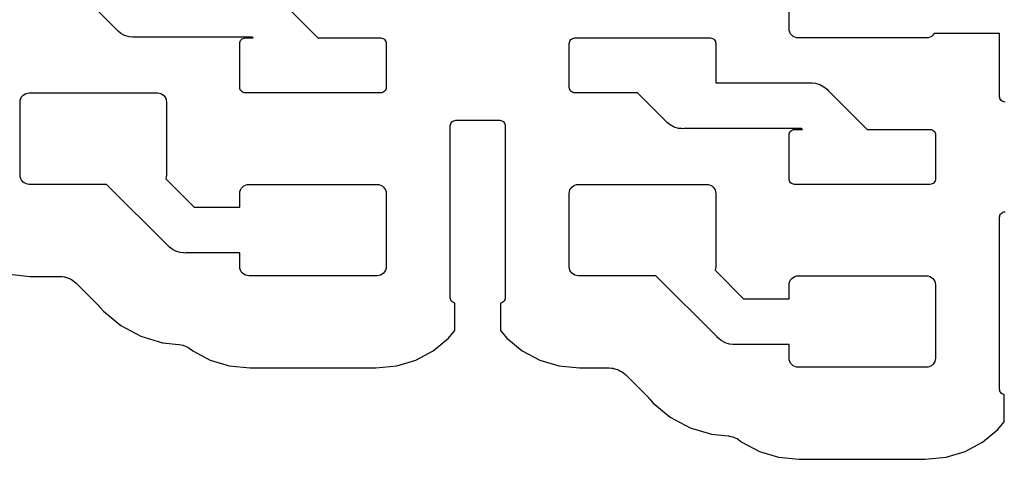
# Model space of a CAD drawing. Extents: x 59.9 to 90.6, y -72.1 to -46.5.
# Tile 18 of 24: x 77 to 82.4, y -59.7 to -57.2. Entities that reach past the tile are written whole.
import ezdxf

# ---------------------------------------------------------------- set-up
doc = ezdxf.new("R2010")
doc.units = 0
doc.header["$MEASUREMENT"] = 0
doc.layers.add('BLACK', color=7, linetype='CONTINUOUS')

msp = doc.modelspace()

# ---------------------------------------------------------------- linework, layer by layer
at = {"layer": 'BLACK', "linetype": 'CONTINUOUS'}
for p, q in [((81.2, -57.3), (81.2, -56.9)), ((77.528, -57.3048), (77.3732, -57.15)), ((78.472, -57.1952), (78.6268, -57.35)), ((77.5319, -57.3095), (77.528, -57.3048)), ((77.5367, -57.3134), (77.5319, -57.3095)), ((77.5509, -57.3251), (77.5367, -57.3134)), ((77.5367, -57.3134), (77.5367, -57.3134)), ((77.5705, -57.3356), (77.5509, -57.3251)), ((81.201, -57.3098), (81.2, -57.3)), ((81.2038, -57.3191), (81.201, -57.3098)), ((81.2084, -57.3278), (81.2038, -57.3191)), ((81.9931, -57.325), (81.9916, -57.3278)), ((82.35, -57.325), (81.9931, -57.325)), ((82.35, -57.67), (82.35, -57.325)), ((77.5726, -57.3368), (77.5705, -57.3356)), ((77.5962, -57.3439), (77.5726, -57.3368)), ((77.6146, -57.3457), (77.5962, -57.3439)), ((77.6207, -57.3463), (77.6146, -57.3457)), ((77.6146, -57.3457), (77.6146, -57.3457)), ((77.6268, -57.3457), (77.6207, -57.3463)), ((78.2689, -57.3457), (77.6268, -57.3457)), ((78.2, -57.38), (78.2006, -57.3741)), ((78.2006, -57.3741), (78.2023, -57.3685)), ((78.2023, -57.3685), (78.2051, -57.3633)), ((78.2051, -57.3633), (78.2088, -57.3588)), ((78.2088, -57.3588), (78.2133, -57.3551)), ((78.2133, -57.3551), (78.2185, -57.3523)), ((78.2185, -57.3523), (78.2241, -57.3506)), ((78.2241, -57.3506), (78.23, -57.35)), ((78.23, -57.35), (78.2732, -57.35)), ((78.2732, -57.35), (78.2689, -57.3457)), ((78.6268, -57.35), (78.97, -57.35)), ((78.97, -57.35), (78.9759, -57.3506)), ((78.9759, -57.3506), (78.9815, -57.3523)), ((78.9815, -57.3523), (78.9867, -57.3551)), ((78.9867, -57.3551), (78.9912, -57.3588)), ((78.9912, -57.3588), (78.9949, -57.3633)), ((78.9949, -57.3633), (78.9977, -57.3685)), ((78.9977, -57.3685), (78.9994, -57.3741)), ((78.9994, -57.3741), (79, -57.38)), ((80, -57.38), (80.0006, -57.3741)), ((80.0006, -57.3741), (80.0023, -57.3685)), ((80.0023, -57.3685), (80.0051, -57.3633)), ((80.0051, -57.3633), (80.0088, -57.3588)), ((80.0088, -57.3588), (80.0133, -57.3551)), ((80.0133, -57.3551), (80.0185, -57.3523)), ((80.0185, -57.3523), (80.0241, -57.3506)), ((80.0241, -57.3506), (80.03, -57.35)), ((80.03, -57.35), (80.77, -57.35)), ((80.77, -57.35), (80.7759, -57.3506)), ((80.7759, -57.3506), (80.7815, -57.3523)), ((80.7815, -57.3523), (80.7867, -57.3551)), ((80.7867, -57.3551), (80.7912, -57.3588)), ((80.7912, -57.3588), (80.7949, -57.3633)), ((80.7949, -57.3633), (80.7977, -57.3685)), ((80.7977, -57.3685), (80.7994, -57.3741)), ((80.7994, -57.3741), (80.8, -57.38)), ((81.2146, -57.3354), (81.2084, -57.3278)), ((81.2222, -57.3416), (81.2146, -57.3354)), ((81.2309, -57.3462), (81.2222, -57.3416)), ((81.2402, -57.349), (81.2309, -57.3462)), ((81.25, -57.35), (81.2402, -57.349)), ((81.95, -57.35), (81.25, -57.35)), ((81.9598, -57.349), (81.95, -57.35)), ((81.9691, -57.3462), (81.9598, -57.349)), ((81.9778, -57.3416), (81.9691, -57.3462)), ((81.9854, -57.3354), (81.9778, -57.3416)), ((81.9916, -57.3278), (81.9854, -57.3354)), ((78.2, -57.62), (78.2, -57.38)), ((79, -57.38), (79, -57.62)), ((80, -57.62), (80, -57.38)), ((80.8, -57.38), (80.8, -57.5957)), ((78.2006, -57.6259), (78.2, -57.62)), ((78.2023, -57.6315), (78.2006, -57.6259)), ((78.2051, -57.6367), (78.2023, -57.6315)), ((78.2088, -57.6412), (78.2051, -57.6367)), ((78.2133, -57.6449), (78.2088, -57.6412)), ((78.2185, -57.6477), (78.2133, -57.6449)), ((78.2241, -57.6494), (78.2185, -57.6477)), ((78.9815, -57.6477), (78.9759, -57.6494)), ((78.9867, -57.6449), (78.9815, -57.6477)), ((78.9912, -57.6412), (78.9867, -57.6449)), ((78.9949, -57.6367), (78.9912, -57.6412)), ((78.9977, -57.6315), (78.9949, -57.6367)), ((78.9994, -57.6259), (78.9977, -57.6315)), ((79, -57.62), (78.9994, -57.6259)), ((80.0006, -57.6259), (80, -57.62)), ((80.0023, -57.6315), (80.0006, -57.6259)), ((80.0051, -57.6367), (80.0023, -57.6315)), ((80.0088, -57.6412), (80.0051, -57.6367)), ((80.0133, -57.6449), (80.0088, -57.6412)), ((80.0185, -57.6477), (80.0133, -57.6449)), ((80.0241, -57.6494), (80.0185, -57.6477)), ((80.8, -57.5957), (81.3146, -57.5957)), ((81.3146, -57.5957), (81.3207, -57.5951)), ((81.3207, -57.5951), (81.3268, -57.5957)), ((81.3268, -57.5957), (81.3268, -57.5957)), ((81.3268, -57.5957), (81.3452, -57.5975)), ((81.3452, -57.5975), (81.3688, -57.6047)), ((81.3688, -57.6047), (81.3905, -57.6163)), ((81.3905, -57.6163), (81.4095, -57.6319)), ((81.4095, -57.6319), (81.4134, -57.6367)), ((81.4134, -57.6367), (81.472, -57.6952)), ((77, -57.7), (77.001, -57.6902)), ((77, -58.1), (77, -57.7)), ((77.001, -57.6902), (77.0038, -57.6809)), ((77.0038, -57.6809), (77.0084, -57.6722)), ((77.0084, -57.6722), (77.0146, -57.6646)), ((77.0146, -57.6646), (77.0222, -57.6584)), ((77.0222, -57.6584), (77.0309, -57.6538)), ((77.0309, -57.6538), (77.0402, -57.651)), ((77.0402, -57.651), (77.05, -57.65)), ((77.05, -57.65), (77.75, -57.65)), ((77.75, -57.65), (77.7598, -57.651)), ((77.7598, -57.651), (77.7691, -57.6538)), ((77.7691, -57.6538), (77.7778, -57.6584)), ((77.7778, -57.6584), (77.7854, -57.6646)), ((77.7854, -57.6646), (77.7916, -57.6722)), ((77.7916, -57.6722), (77.7962, -57.6809)), ((77.7962, -57.6809), (77.799, -57.6902)), ((77.799, -57.6902), (77.8, -57.7)), ((77.8, -57.7), (77.8, -58.1)), ((78.23, -57.65), (78.2241, -57.6494)), ((78.97, -57.65), (78.23, -57.65)), ((78.9759, -57.6494), (78.97, -57.65)), ((80.03, -57.65), (80.0241, -57.6494)), ((80.3732, -57.65), (80.03, -57.65)), ((80.528, -57.8048), (80.3732, -57.65)), ((81.472, -57.6952), (81.472, -57.6952)), ((81.472, -57.6952), (81.6268, -57.85)), ((82.3506, -57.6759), (82.35, -57.67)), ((82.3523, -57.6815), (82.3506, -57.6759)), ((82.3551, -57.6867), (82.3523, -57.6815)), ((82.3588, -57.6912), (82.3551, -57.6867)), ((82.3633, -57.6949), (82.3588, -57.6912)), ((82.3685, -57.6977), (82.3633, -57.6949)), ((82.3741, -57.6994), (82.3685, -57.6977)), ((82.38, -57.7), (82.3741, -57.6994)), ((79.3551, -57.8133), (79.3588, -57.8088)), ((79.3588, -57.8088), (79.3633, -57.8051)), ((79.3633, -57.8051), (79.3685, -57.8023)), ((79.3685, -57.8023), (79.3741, -57.8006)), ((79.3741, -57.8006), (79.38, -57.8)), ((79.38, -57.8), (79.62, -57.8)), ((79.62, -57.8), (79.6259, -57.8006)), ((79.6259, -57.8006), (79.6315, -57.8023)), ((79.6315, -57.8023), (79.6367, -57.8051)), ((79.6367, -57.8051), (79.6412, -57.8088)), ((79.6412, -57.8088), (79.6449, -57.8133)), ((80.5319, -57.8095), (80.528, -57.8048)), ((79.35, -57.83), (79.3506, -57.8241)), ((79.35, -58.77), (79.35, -57.83)), ((79.3506, -57.8241), (79.3523, -57.8185)), ((79.3523, -57.8185), (79.3551, -57.8133)), ((79.6449, -57.8133), (79.6477, -57.8185)), ((79.6477, -57.8185), (79.6494, -57.8241)), ((79.6494, -57.8241), (79.65, -57.83)), ((79.65, -57.83), (79.65, -58.77)), ((80.5367, -57.8134), (80.5319, -57.8095)), ((80.5509, -57.8251), (80.5367, -57.8134)), ((80.5367, -57.8134), (80.5367, -57.8134)), ((80.5725, -57.8367), (80.5509, -57.8251)), ((80.5726, -57.8368), (80.5725, -57.8367)), ((80.5962, -57.8439), (80.5726, -57.8368)), ((80.6146, -57.8457), (80.5962, -57.8439)), ((80.6207, -57.8463), (80.6146, -57.8457)), ((80.6146, -57.8457), (80.6146, -57.8457)), ((80.6268, -57.8457), (80.6207, -57.8463)), ((81.2689, -57.8457), (80.6268, -57.8457)), ((81.2051, -57.8633), (81.2088, -57.8588)), ((81.2088, -57.8588), (81.2133, -57.8551)), ((81.2133, -57.8551), (81.2185, -57.8523)), ((81.2185, -57.8523), (81.2241, -57.8506)), ((81.2241, -57.8506), (81.23, -57.85)), ((81.23, -57.85), (81.2732, -57.85)), ((81.2732, -57.85), (81.2689, -57.8457)), ((81.6268, -57.85), (81.97, -57.85)), ((81.97, -57.85), (81.9759, -57.8506)), ((81.9759, -57.8506), (81.9815, -57.8523)), ((81.9815, -57.8523), (81.9867, -57.8551)), ((81.9867, -57.8551), (81.9912, -57.8588)), ((81.9912, -57.8588), (81.9949, -57.8633)), ((81.2, -57.88), (81.2006, -57.8741)), ((81.2, -58.12), (81.2, -57.88)), ((81.2006, -57.8741), (81.2023, -57.8685)), ((81.2023, -57.8685), (81.2051, -57.8633)), ((81.9949, -57.8633), (81.9977, -57.8685)), ((81.9977, -57.8685), (81.9994, -57.8741)), ((81.9994, -57.8741), (82, -57.88)), ((82, -57.88), (82, -58.12)), ((77.001, -58.1098), (77, -58.1)), ((77.0038, -58.1191), (77.001, -58.1098)), ((77.0084, -58.1278), (77.0038, -58.1191)), ((77.0146, -58.1354), (77.0084, -58.1278)), ((77.7962, -58.1191), (77.7961, -58.1193)), ((77.7961, -58.1193), (77.9518, -58.275)), ((77.799, -58.1098), (77.7962, -58.1191)), ((77.8, -58.1), (77.799, -58.1098)), ((81.2006, -58.1259), (81.2, -58.12)), ((81.2023, -58.1315), (81.2006, -58.1259)), ((81.2051, -58.1367), (81.2023, -58.1315)), ((81.9977, -58.1315), (81.9949, -58.1367)), ((81.9994, -58.1259), (81.9977, -58.1315)), ((82, -58.12), (81.9994, -58.1259)), ((77.0222, -58.1416), (77.0146, -58.1354)), ((77.0309, -58.1462), (77.0222, -58.1416)), ((77.0402, -58.149), (77.0309, -58.1462)), ((77.05, -58.15), (77.0402, -58.149)), ((77.4732, -58.15), (77.05, -58.15)), ((77.8073, -58.484), (77.4732, -58.15)), ((78.201, -58.1902), (78.2038, -58.1809)), ((78.2038, -58.1809), (78.2084, -58.1722)), ((78.2084, -58.1722), (78.2146, -58.1646)), ((78.2146, -58.1646), (78.2222, -58.1584)), ((78.2222, -58.1584), (78.2309, -58.1538)), ((78.2309, -58.1538), (78.2402, -58.151)), ((78.2402, -58.151), (78.25, -58.15)), ((78.25, -58.15), (78.95, -58.15)), ((78.95, -58.15), (78.9598, -58.151)), ((78.9598, -58.151), (78.9691, -58.1538)), ((78.9691, -58.1538), (78.9778, -58.1584)), ((78.9778, -58.1584), (78.9854, -58.1646)), ((78.9854, -58.1646), (78.9916, -58.1722)), ((78.9916, -58.1722), (78.9962, -58.1809)), ((78.9962, -58.1809), (78.999, -58.1902)), ((80.001, -58.1902), (80.0038, -58.1809)), ((80.0038, -58.1809), (80.0084, -58.1722)), ((80.0084, -58.1722), (80.0146, -58.1646)), ((80.0146, -58.1646), (80.0222, -58.1584)), ((80.0222, -58.1584), (80.0309, -58.1538)), ((80.0309, -58.1538), (80.0402, -58.151)), ((80.0402, -58.151), (80.05, -58.15)), ((80.05, -58.15), (80.75, -58.15)), ((80.75, -58.15), (80.7598, -58.151)), ((80.7598, -58.151), (80.7691, -58.1538)), ((80.7691, -58.1538), (80.7778, -58.1584)), ((80.7778, -58.1584), (80.7854, -58.1646)), ((80.7854, -58.1646), (80.7916, -58.1722)), ((80.7916, -58.1722), (80.7962, -58.1809)), ((80.7962, -58.1809), (80.799, -58.1902)), ((81.2088, -58.1412), (81.2051, -58.1367)), ((81.2133, -58.1449), (81.2088, -58.1412)), ((81.2185, -58.1477), (81.2133, -58.1449)), ((81.2241, -58.1494), (81.2185, -58.1477)), ((81.23, -58.15), (81.2241, -58.1494)), ((81.97, -58.15), (81.23, -58.15)), ((81.9759, -58.1494), (81.97, -58.15)), ((81.9815, -58.1477), (81.9759, -58.1494)), ((81.9867, -58.1449), (81.9815, -58.1477)), ((81.9912, -58.1412), (81.9867, -58.1449)), ((81.9949, -58.1367), (81.9912, -58.1412)), ((78.2, -58.2), (78.201, -58.1902)), ((78.2, -58.275), (78.2, -58.2)), ((78.999, -58.1902), (79, -58.2)), ((79, -58.2), (79, -58.6)), ((80, -58.2), (80.001, -58.1902)), ((80, -58.6), (80, -58.2)), ((80.799, -58.1902), (80.8, -58.2)), ((80.8, -58.2), (80.8, -58.6)), ((77.9518, -58.275), (78.2, -58.275)), ((82.35, -58.33), (82.3506, -58.3241)), ((82.35, -59.27), (82.35, -58.33)), ((82.3506, -58.3241), (82.3523, -58.3185)), ((82.3523, -58.3185), (82.3551, -58.3133)), ((82.3551, -58.3133), (82.3588, -58.3088)), ((82.3588, -58.3088), (82.3633, -58.3051)), ((82.3633, -58.3051), (82.3685, -58.3023)), ((82.3685, -58.3023), (82.3741, -58.3006)), ((82.3741, -58.3006), (82.38, -58.3)), ((77.8112, -58.4888), (77.8073, -58.484)), ((77.8159, -58.4927), (77.8112, -58.4888)), ((77.8302, -58.5044), (77.8159, -58.4927)), ((77.8373, -58.5082), (77.8302, -58.5044)), ((77.8519, -58.516), (77.8373, -58.5082)), ((77.8755, -58.5232), (77.8519, -58.516)), ((77.8939, -58.525), (77.8755, -58.5232)), ((77.9, -58.5256), (77.8939, -58.525)), ((77.8939, -58.525), (77.8939, -58.525)), ((77.9061, -58.525), (77.9, -58.5256)), ((78.2, -58.525), (77.9061, -58.525)), ((78.2, -58.6), (78.2, -58.525)), ((78.201, -58.6098), (78.2, -58.6)), ((78.2038, -58.6191), (78.201, -58.6098)), ((78.999, -58.6098), (78.9962, -58.6191)), ((79, -58.6), (78.999, -58.6098)), ((80.001, -58.6098), (80, -58.6)), ((80.0038, -58.6191), (80.001, -58.6098)), ((80.799, -58.6098), (80.7962, -58.6191)), ((80.8, -58.6), (80.799, -58.6098)), ((76.9422, -58.6418), (77.0562, -58.653)), ((77.0562, -58.653), (77.2165, -58.653)), ((77.2165, -58.653), (77.217, -58.653)), ((77.217, -58.653), (77.217, -58.653)), ((77.217, -58.653), (77.217, -58.653)), ((77.217, -58.653), (77.2183, -58.653)), ((77.2183, -58.653), (77.23, -58.6544)), ((77.23, -58.6544), (77.2416, -58.6555)), ((77.2416, -58.6555), (77.2423, -58.6557)), ((77.2423, -58.6557), (77.2429, -58.6558)), ((77.2429, -58.6558), (77.2542, -58.6594)), ((77.2542, -58.6594), (77.2653, -58.6628)), ((77.2653, -58.6628), (77.2659, -58.6631)), ((77.2659, -58.6631), (77.2666, -58.6633)), ((77.2666, -58.6633), (77.2769, -58.669)), ((77.2769, -58.669), (77.2872, -58.6745)), ((78.2084, -58.6278), (78.2038, -58.6191)), ((78.2146, -58.6354), (78.2084, -58.6278)), ((78.2222, -58.6416), (78.2146, -58.6354)), ((78.2309, -58.6462), (78.2222, -58.6416)), ((78.2402, -58.649), (78.2309, -58.6462)), ((78.25, -58.65), (78.2402, -58.649)), ((78.95, -58.65), (78.25, -58.65)), ((78.9598, -58.649), (78.95, -58.65)), ((78.9691, -58.6462), (78.9598, -58.649)), ((78.9778, -58.6416), (78.9691, -58.6462)), ((78.9854, -58.6354), (78.9778, -58.6416)), ((78.9916, -58.6278), (78.9854, -58.6354)), ((78.9962, -58.6191), (78.9916, -58.6278)), ((80.0084, -58.6278), (80.0038, -58.6191)), ((80.0146, -58.6354), (80.0084, -58.6278)), ((80.0222, -58.6416), (80.0146, -58.6354)), ((80.0309, -58.6462), (80.0222, -58.6416)), ((80.0402, -58.649), (80.0309, -58.6462)), ((80.05, -58.65), (80.0402, -58.649)), ((80.4732, -58.65), (80.05, -58.65)), ((80.8073, -58.984), (80.4732, -58.65)), ((80.7962, -58.6191), (80.7961, -58.6193)), ((80.7961, -58.6193), (80.9518, -58.775)), ((81.2084, -58.6722), (81.2146, -58.6646)), ((81.2146, -58.6646), (81.2222, -58.6584)), ((81.2222, -58.6584), (81.2309, -58.6538)), ((81.2309, -58.6538), (81.2402, -58.651)), ((81.2402, -58.651), (81.25, -58.65)), ((81.25, -58.65), (81.95, -58.65)), ((81.95, -58.65), (81.9598, -58.651)), ((81.9598, -58.651), (81.9691, -58.6538)), ((81.9691, -58.6538), (81.9778, -58.6584)), ((81.9778, -58.6584), (81.9854, -58.6646)), ((81.9854, -58.6646), (81.9916, -58.6722)), ((77.2872, -58.6745), (77.2877, -58.6749)), ((77.2877, -58.6749), (77.2883, -58.6752)), ((77.2883, -58.6752), (77.2973, -58.6828)), ((77.2973, -58.6828), (77.3063, -58.6902)), ((77.3063, -58.6902), (77.4319, -58.8158)), ((81.2, -58.7), (81.201, -58.6902)), ((81.2, -58.775), (81.2, -58.7)), ((81.201, -58.6902), (81.2038, -58.6809)), ((81.2038, -58.6809), (81.2084, -58.6722)), ((81.9916, -58.6722), (81.9962, -58.6809)), ((81.9962, -58.6809), (81.999, -58.6902)), ((81.999, -58.6902), (82, -58.7)), ((82, -58.7), (82, -59.1)), ((79.3506, -58.7759), (79.35, -58.77)), ((79.3523, -58.7815), (79.3506, -58.7759)), ((79.6494, -58.7759), (79.6477, -58.7815)), ((79.65, -58.77), (79.6494, -58.7759)), ((80.9518, -58.775), (81.2, -58.775)), ((77.4319, -58.8158), (77.4332, -58.8171)), ((77.4332, -58.8171), (77.4365, -58.8213)), ((77.4365, -58.8213), (77.4403, -58.8251)), ((77.4403, -58.8251), (77.4559, -58.8441)), ((79.3551, -58.7867), (79.3523, -58.7815)), ((79.3588, -58.7912), (79.3551, -58.7867)), ((79.3633, -58.7949), (79.3588, -58.7912)), ((79.3685, -58.7977), (79.3633, -58.7949)), ((79.3741, -58.7994), (79.3685, -58.7977)), ((79.375, -58.7995), (79.3741, -58.7994)), ((79.375, -58.9487), (79.375, -58.7995)), ((79.6259, -58.7994), (79.625, -58.7995)), ((79.625, -58.7995), (79.625, -58.9487)), ((79.6315, -58.7977), (79.6259, -58.7994)), ((79.6367, -58.7949), (79.6315, -58.7977)), ((79.6412, -58.7912), (79.6367, -58.7949)), ((79.6449, -58.7867), (79.6412, -58.7912)), ((79.6477, -58.7815), (79.6449, -58.7867)), ((77.4559, -58.8441), (77.5511, -58.9222)), ((77.5511, -58.9222), (77.6597, -58.9802)), ((77.6597, -58.9802), (77.7775, -59.016)), ((79.2569, -59.0593), (79.3406, -58.9906)), ((79.3406, -58.9906), (79.375, -58.9487)), ((79.625, -58.9487), (79.6594, -58.9906)), ((79.6594, -58.9906), (79.7431, -59.0593)), ((80.8112, -58.9888), (80.8073, -58.984)), ((80.8159, -58.9927), (80.8112, -58.9888)), ((77.7775, -59.016), (77.8673, -59.0248)), ((77.8673, -59.0248), (77.8676, -59.0248)), ((77.8676, -59.0248), (77.8676, -59.0248)), ((77.8676, -59.0248), (77.8676, -59.0248)), ((77.8676, -59.0248), (77.8691, -59.025)), ((77.8691, -59.025), (77.8805, -59.0274)), ((77.8805, -59.0274), (77.8919, -59.0297)), ((77.8919, -59.0297), (77.8926, -59.03)), ((77.8926, -59.03), (77.8933, -59.0302)), ((77.8933, -59.0302), (77.9041, -59.0348)), ((77.9041, -59.0348), (77.9148, -59.0392)), ((77.9148, -59.0392), (77.9154, -59.0396)), ((77.9154, -59.0396), (77.9161, -59.0399)), ((77.9161, -59.0399), (77.9257, -59.0465)), ((80.8302, -59.0044), (80.8159, -58.9927)), ((80.85, -59.015), (80.8302, -59.0044)), ((80.8519, -59.016), (80.85, -59.015)), ((80.8755, -59.0232), (80.8519, -59.016)), ((80.8939, -59.025), (80.8755, -59.0232)), ((80.9, -59.0256), (80.8939, -59.025)), ((80.8939, -59.025), (80.8939, -59.025)), ((80.9061, -59.025), (80.9, -59.0256)), ((81.2, -59.025), (80.9061, -59.025)), ((81.2, -59.1), (81.2, -59.025)), ((77.9257, -59.0465), (77.9354, -59.053)), ((77.9354, -59.053), (77.9431, -59.0593)), ((77.9431, -59.0593), (78.0386, -59.1104)), ((79.1614, -59.1104), (79.2569, -59.0593)), ((79.7431, -59.0593), (79.8386, -59.1104)), ((78.0386, -59.1104), (78.1422, -59.1418)), ((78.1422, -59.1418), (78.2562, -59.153)), ((78.2562, -59.153), (78.9438, -59.153)), ((78.9438, -59.153), (79.0578, -59.1418)), ((79.0578, -59.1418), (79.1614, -59.1104)), ((79.8386, -59.1104), (79.9422, -59.1418)), ((79.9422, -59.1418), (80.0562, -59.153)), ((80.0562, -59.153), (80.2165, -59.153)), ((80.2165, -59.153), (80.217, -59.153)), ((80.217, -59.153), (80.217, -59.153)), ((80.217, -59.153), (80.217, -59.153)), ((80.217, -59.153), (80.2183, -59.153)), ((80.2183, -59.153), (80.23, -59.1544)), ((81.201, -59.1098), (81.2, -59.1)), ((81.2038, -59.1191), (81.201, -59.1098)), ((81.2084, -59.1278), (81.2038, -59.1191)), ((81.2146, -59.1354), (81.2084, -59.1278)), ((81.2222, -59.1416), (81.2146, -59.1354)), ((81.2309, -59.1462), (81.2222, -59.1416)), ((81.2402, -59.149), (81.2309, -59.1462)), ((81.25, -59.15), (81.2402, -59.149)), ((81.95, -59.15), (81.25, -59.15)), ((81.9598, -59.149), (81.95, -59.15)), ((81.9691, -59.1462), (81.9598, -59.149)), ((81.9778, -59.1416), (81.9691, -59.1462)), ((81.9854, -59.1354), (81.9778, -59.1416)), ((81.9916, -59.1278), (81.9854, -59.1354)), ((81.9962, -59.1191), (81.9916, -59.1278)), ((81.999, -59.1098), (81.9962, -59.1191)), ((82, -59.1), (81.999, -59.1098)), ((80.23, -59.1544), (80.2416, -59.1555)), ((80.2416, -59.1555), (80.2423, -59.1557)), ((80.2423, -59.1557), (80.2429, -59.1558)), ((80.2429, -59.1558), (80.2542, -59.1594)), ((80.2542, -59.1594), (80.2653, -59.1628)), ((80.2653, -59.1628), (80.2659, -59.1631)), ((80.2659, -59.1631), (80.2666, -59.1633)), ((80.2666, -59.1633), (80.2769, -59.169)), ((80.2769, -59.169), (80.2872, -59.1745)), ((80.2872, -59.1745), (80.2877, -59.1749)), ((80.2877, -59.1749), (80.2883, -59.1752)), ((80.2883, -59.1752), (80.2973, -59.1828)), ((80.2973, -59.1828), (80.3063, -59.1902)), ((80.3063, -59.1902), (80.4319, -59.3158)), ((82.3506, -59.2759), (82.35, -59.27)), ((82.3523, -59.2815), (82.3506, -59.2759)), ((82.3551, -59.2867), (82.3523, -59.2815)), ((82.3588, -59.2912), (82.3551, -59.2867)), ((82.3633, -59.2949), (82.3588, -59.2912)), ((82.3685, -59.2977), (82.3633, -59.2949)), ((82.3741, -59.2994), (82.3685, -59.2977)), ((82.375, -59.2995), (82.3741, -59.2994)), ((82.375, -59.4487), (82.375, -59.2995)), ((80.4319, -59.3158), (80.4332, -59.3171)), ((80.4332, -59.3171), (80.4365, -59.3213)), ((80.4365, -59.3213), (80.4403, -59.3251)), ((80.4403, -59.3251), (80.4559, -59.3441)), ((80.4559, -59.3441), (80.5511, -59.4222)), ((80.5511, -59.4222), (80.6597, -59.4802)), ((82.3406, -59.4906), (82.375, -59.4487)), ((80.6597, -59.4802), (80.7775, -59.516)), ((80.7775, -59.516), (80.8673, -59.5248)), ((80.8673, -59.5248), (80.8676, -59.5248)), ((80.8676, -59.5248), (80.8676, -59.5248)), ((80.8676, -59.5248), (80.8676, -59.5248)), ((80.8676, -59.5248), (80.8691, -59.525)), ((80.8691, -59.525), (80.8805, -59.5274)), ((80.8805, -59.5274), (80.8919, -59.5297)), ((80.8919, -59.5297), (80.8926, -59.53)), ((80.8926, -59.53), (80.8933, -59.5302)), ((82.2569, -59.5593), (82.3406, -59.4906)), ((80.8933, -59.5302), (80.9041, -59.5348)), ((80.9041, -59.5348), (80.9148, -59.5392)), ((80.9148, -59.5392), (80.9154, -59.5396)), ((80.9154, -59.5396), (80.9161, -59.5399)), ((80.9161, -59.5399), (80.9257, -59.5465)), ((80.9257, -59.5465), (80.9354, -59.553)), ((80.9354, -59.553), (80.9431, -59.5593)), ((80.9431, -59.5593), (81.0386, -59.6104)), ((82.1614, -59.6104), (82.2569, -59.5593)), ((81.0386, -59.6104), (81.1422, -59.6418)), ((82.0578, -59.6418), (82.1614, -59.6104)), ((81.1422, -59.6418), (81.2562, -59.653)), ((81.2562, -59.653), (81.9438, -59.653)), ((81.9438, -59.653), (82.0578, -59.6418))]:
    msp.add_line(p, q, dxfattribs=at)

doc.saveas('drawing.dxf')
